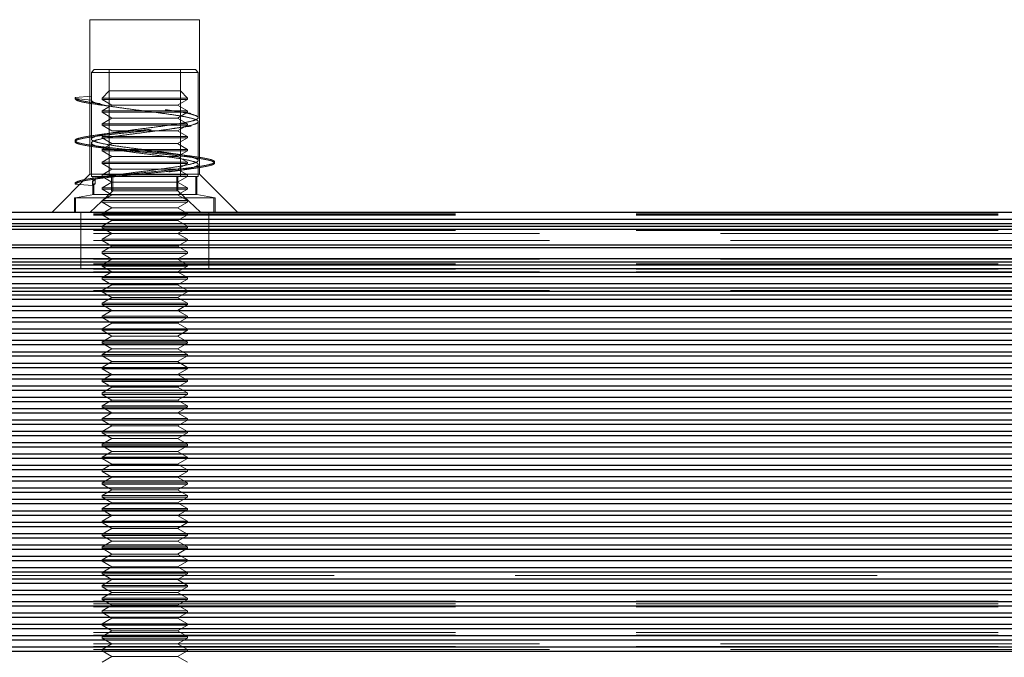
# Model space of a CAD drawing. Header units: millimetres. Extents: x 8 to 290, y 2 to 202.
# Tile 64 of 189: x 39.75 to 43.21, y 174.45 to 176.69. Entities that reach past the tile are written whole.
import ezdxf

# ---------------------------------------------------------------- set-up
doc = ezdxf.new("R2010")
doc.units = ezdxf.units.MM
doc.linetypes.add('HIDDEN', pattern=[1.905, 1.27, -0.635])
doc.styles.add('SLDTEXTSTYLE2', font='TXT', dxfattribs={"width": 0.605})
doc.dimstyles.new('SLDDIMSTYLE2', dxfattribs={"dimtxt": 2.568319, "dimasz": 3, "dimexe": 0, "dimexo": 0.0625, "dimgap": 0.64208, "dimtad": 1, "dimlfac": 20, "dimrnd": 1e-09, "dimzin": 12, "dimdsep": 46, "dimtxsty": 'SLDTEXTSTYLE2', "dimsah": 1, "dimcen": 0.09, "dimadec": 0, "dimazin": 3, "dimtfac": 1, "dimtofl": 0, "dimtmove": 0, "dimatfit": 3, "dimfxl": 1, "dimfrac": 2, "dimtolj": 1, "dimtzin": 12, "dimarcsym": 0})

# ---------------------------------------------------------------- blocks, each defined once
blk = doc.blocks.new('_D_3')
at = {"color": 7, "linetype": 'Continuous', "lineweight": 0}
blk.add_line((33.8917, 159.5789), (139.4917, 159.5789), dxfattribs=at)
at = {"color": 7, "linetype": 'Continuous', "lineweight": 18}
for points in [[(33.8917, 159.5789), (36.8917, 158.8289), (36.8917, 160.3289)], [(139.4917, 159.5789), (136.4917, 160.3289), (136.4917, 158.8289)]]:
    blk.add_solid(points, dxfattribs=at)
at = {"color": 7, "linetype": 'Continuous', "lineweight": 18, "insert": (82.772, 162.9896), "char_height": 2.64583, "attachment_point": 1, "style": 'SLDTEXTSTYLE2'}
blk.add_mtext('2112', dxfattribs=at)

msp = doc.modelspace()

# ---------------------------------------------------------------- linework, layer by layer
at = {"color": 7, "linetype": 'HIDDEN', "lineweight": 18}
for p, q in [((40.38422, 176.68584), (39.99922, 176.68584)), ((39.99922, 176.68584), (39.99922, 176.14334)), ((40.38422, 176.14334), (40.38422, 176.68584)), ((40.01422, 176.51084), (40.00422, 176.50084)), ((40.01422, 176.51084), (40.36922, 176.51084)), ((40.06672, 176.51084), (40.06672, 176.13584)), ((40.31672, 176.13584), (40.31672, 176.51084)), ((40.37922, 176.50084), (40.36922, 176.51084)), ((40.37922, 176.50084), (40.00422, 176.50084)), ((40.00422, 176.50084), (40.00422, 176.4169)), ((40.37922, 176.3419), (40.37922, 176.50084)), ((40.00437, 176.41786), (39.94701, 176.41286)), ((39.94701, 176.41286), (39.94701, 176.40886)), ((39.94701, 176.40886), (40.00437, 176.40382)), ((40.00437, 176.40382), (40.00437, 176.41786)), ((40.06672, 176.43584), (40.04172, 176.41084)), ((40.04172, 176.41084), (40.34172, 176.41084)), ((40.04172, 176.41084), (40.04172, 176.40584)), ((40.32777, 176.40584), (40.04172, 176.40584)), ((40.04172, 176.40584), (40.07636, 176.38584)), ((40.06672, 176.43584), (40.31672, 176.43584)), ((40.30708, 176.38584), (40.34172, 176.40584)), ((40.34172, 176.41084), (40.31672, 176.43584)), ((40.34172, 176.40584), (40.32777, 176.40584)), ((40.34172, 176.40584), (40.34172, 176.41084)), ((40.00422, 176.40285), (40.00422, 176.26689)), ((40.07636, 176.38584), (40.04172, 176.36584)), ((40.29635, 176.38584), (40.07636, 176.38584)), ((40.30708, 176.38584), (40.29635, 176.38584)), ((40.34172, 176.36584), (40.30708, 176.38584)), ((40.32777, 176.36584), (40.04172, 176.36584)), ((40.04172, 176.36584), (40.04172, 176.36084)), ((40.32777, 176.36084), (40.04172, 176.36084)), ((40.04172, 176.36084), (40.07636, 176.34084)), ((40.07636, 176.34084), (40.04172, 176.32084)), ((40.29635, 176.34084), (40.07636, 176.34084)), ((40.30708, 176.34084), (40.29635, 176.34084)), ((40.30708, 176.34084), (40.34172, 176.36084)), ((40.34172, 176.32084), (40.30708, 176.34084)), ((40.34172, 176.36584), (40.32777, 176.36584)), ((40.34172, 176.36084), (40.32777, 176.36084)), ((40.34172, 176.36084), (40.34172, 176.36584)), ((40.32777, 176.32084), (40.04172, 176.32084)), ((40.04172, 176.32084), (40.04172, 176.31584)), ((40.32777, 176.31584), (40.04172, 176.31584)), ((40.04172, 176.31584), (40.07636, 176.29584)), ((40.30708, 176.29584), (40.34172, 176.31584)), ((40.34172, 176.32084), (40.32777, 176.32084)), ((40.34172, 176.31584), (40.32777, 176.31584)), ((40.34172, 176.31584), (40.34172, 176.32084)), ((40.37922, 176.19189), (40.37922, 176.32785)), ((40.32777, 176.27584), (40.04172, 176.27584)), ((40.04172, 176.27584), (40.04172, 176.27084)), ((40.32777, 176.27084), (40.04172, 176.27084)), ((40.04172, 176.27084), (40.07636, 176.25084)), ((40.29635, 176.29584), (40.07636, 176.29584)), ((40.30708, 176.29584), (40.29635, 176.29584)), ((40.34172, 176.27584), (40.30708, 176.29584)), ((40.30708, 176.25084), (40.34172, 176.27084)), ((40.34172, 176.27584), (40.32777, 176.27584)), ((40.34172, 176.27084), (40.32777, 176.27084)), ((40.34172, 176.27084), (40.34172, 176.27584)), ((40.00422, 176.25285), (40.00422, 176.13584)), ((40.07636, 176.25084), (40.04172, 176.23084)), ((40.29635, 176.25084), (40.07636, 176.25084)), ((40.30708, 176.25084), (40.29635, 176.25084)), ((40.34172, 176.23084), (40.30708, 176.25084)), ((40.32777, 176.23084), (40.04172, 176.23084)), ((40.04172, 176.23084), (40.04172, 176.22584)), ((40.32777, 176.22584), (40.04172, 176.22584)), ((40.04172, 176.22584), (40.07636, 176.20584)), ((40.07636, 176.20584), (40.04172, 176.18584)), ((40.29635, 176.20584), (40.07636, 176.20584)), ((40.30708, 176.20584), (40.29635, 176.20584)), ((40.30708, 176.20584), (40.34172, 176.22584)), ((40.34172, 176.18584), (40.30708, 176.20584)), ((40.34172, 176.23084), (40.32777, 176.23084)), ((40.34172, 176.22584), (40.32777, 176.22584)), ((40.34172, 176.22584), (40.34172, 176.23084)), ((40.32777, 176.18584), (40.04172, 176.18584)), ((40.04172, 176.18584), (40.04172, 176.18084)), ((40.32777, 176.18084), (40.04172, 176.18084)), ((40.04172, 176.18084), (40.07636, 176.16084)), ((40.30708, 176.16084), (40.34172, 176.18084)), ((40.34172, 176.18584), (40.32777, 176.18584)), ((40.34172, 176.18084), (40.32777, 176.18084)), ((40.34172, 176.18084), (40.34172, 176.18584)), ((40.37922, 176.13584), (40.37922, 176.17784)), ((39.99922, 176.14334), (39.86672, 176.01084)), ((40.38422, 176.14334), (39.99922, 176.14334)), ((40.00422, 176.13584), (40.01317, 176.13584)), ((40.00914, 176.07186), (40.00914, 176.13584)), ((40.05243, 176.13584), (40.01317, 176.13584)), ((40.07636, 176.16084), (40.04172, 176.14084)), ((40.32777, 176.14084), (40.04172, 176.14084)), ((40.04172, 176.14084), (40.04172, 176.13584)), ((40.04172, 176.13584), (40.07636, 176.11584)), ((40.33504, 176.13584), (40.05243, 176.13584)), ((40.07523, 176.13584), (40.07523, 176.08584)), ((40.29635, 176.16084), (40.07636, 176.16084)), ((40.07927, 176.08584), (40.07927, 176.13584)), ((40.29587, 176.16084), (40.30708, 176.16084)), ((40.30417, 176.08584), (40.30417, 176.13584)), ((40.34172, 176.14084), (40.30708, 176.16084)), ((40.30708, 176.11584), (40.34172, 176.13584)), ((40.30821, 176.13584), (40.30821, 176.08584)), ((40.34172, 176.14084), (40.32777, 176.14084)), ((40.3743, 176.13584), (40.33504, 176.13584)), ((40.34172, 176.13584), (40.34172, 176.14084)), ((40.37026, 176.13584), (40.37026, 176.07186)), ((40.3743, 176.13584), (40.37922, 176.13584)), ((40.3743, 176.07186), (40.3743, 176.13584)), ((40.51672, 176.01084), (40.38422, 176.14334)), ((39.94697, 176.11284), (39.94697, 176.10884)), ((39.94697, 176.10884), (40.00812, 176.10348)), ((40.00812, 176.11819), (40.01702, 176.12477)), ((40.00812, 176.10348), (40.00812, 176.11819)), ((40.00812, 176.10348), (40.01702, 176.11006)), ((40.01702, 176.12477), (40.01317, 176.12431)), ((40.01317, 176.11025), (40.01702, 176.11006)), ((40.01317, 176.11025), (40.01317, 176.07186)), ((40.01702, 176.11006), (40.01702, 176.12477)), ((40.07636, 176.11584), (40.04172, 176.09584)), ((40.32777, 176.09584), (40.04172, 176.09584)), ((40.04172, 176.09584), (40.04172, 176.09084)), ((40.29635, 176.11584), (40.07636, 176.11584)), ((40.30708, 176.11584), (40.29635, 176.11584)), ((40.34172, 176.09584), (40.30708, 176.11584)), ((40.34172, 176.09584), (40.32777, 176.09584)), ((40.34172, 176.09084), (40.34172, 176.09584)), ((39.94495, 176.06084), (39.94899, 176.06084)), ((39.94495, 176.01084), (39.94495, 176.06084)), ((40.01317, 176.07186), (39.94899, 176.06084)), ((40.43849, 176.06084), (39.94899, 176.06084)), ((39.94899, 176.06084), (39.94899, 176.01084)), ((40.07927, 176.08584), (40.00025, 176.01084)), ((40.00914, 176.07186), (40.01317, 176.07186)), ((40.3743, 176.07186), (40.01317, 176.07186)), ((40.32777, 176.09084), (40.04172, 176.09084)), ((40.04172, 176.09084), (40.07636, 176.07084)), ((40.07636, 176.07084), (40.04172, 176.05084)), ((40.07523, 176.08584), (40.07927, 176.08584)), ((40.29635, 176.07084), (40.07636, 176.07084)), ((40.30821, 176.08584), (40.07927, 176.08584)), ((40.30708, 176.07084), (40.29635, 176.07084)), ((40.30708, 176.07084), (40.34172, 176.09084)), ((40.34172, 176.05084), (40.30708, 176.07084)), ((40.38723, 176.01084), (40.30821, 176.08584)), ((40.34172, 176.09084), (40.32777, 176.09084)), ((40.43849, 176.06084), (40.3743, 176.07186)), ((40.43445, 176.06084), (40.43445, 176.01084)), ((40.43849, 176.01084), (40.43849, 176.06084)), ((40.32777, 176.05084), (40.04172, 176.05084)), ((40.04172, 176.05084), (40.04172, 176.04584)), ((40.32777, 176.04584), (40.04172, 176.04584)), ((40.04172, 176.04584), (40.07636, 176.02584)), ((40.07636, 176.02584), (40.04172, 176.00584)), ((40.29635, 176.02584), (40.07636, 176.02584)), ((40.30708, 176.02584), (40.29635, 176.02584)), ((40.30708, 176.02584), (40.34172, 176.04584)), ((40.34172, 176.00584), (40.30708, 176.02584)), ((40.34172, 176.05084), (40.32777, 176.05084)), ((40.34172, 176.04584), (40.32777, 176.04584)), ((40.34172, 176.04584), (40.34172, 176.05084)), ((32.39172, 176.00791), (101.81672, 176.00791)), ((32.39172, 176.00292), (101.81672, 176.00292)), ((32.39172, 175.99999), (101.81672, 175.99999)), ((39.96672, 176.01084), (39.96672, 175.81084)), ((40.32777, 176.00584), (40.04172, 176.00584)), ((40.04172, 176.00584), (40.04172, 176.00084)), ((40.32777, 176.00084), (40.04172, 176.00084)), ((40.04172, 176.00084), (40.07636, 175.98084)), ((40.30708, 175.98084), (40.34172, 176.00084)), ((40.34172, 176.00584), (40.32777, 176.00584)), ((40.34172, 176.00084), (40.32777, 176.00084)), ((40.34172, 176.00084), (40.34172, 176.00584)), ((40.41672, 175.81084), (40.41672, 176.01084)), ((32.39172, 175.98584), (101.81672, 175.98584)), ((101.81672, 175.97084), (32.39172, 175.97084)), ((40.07636, 175.98084), (40.04172, 175.96084)), ((40.04172, 175.96084), (40.04172, 175.95584)), ((40.32777, 175.95584), (40.04172, 175.95584)), ((40.04172, 175.95584), (40.07636, 175.93584)), ((40.29635, 175.98084), (40.07636, 175.98084)), ((40.30708, 175.98084), (40.29635, 175.98084)), ((40.34172, 175.96084), (40.30708, 175.98084)), ((40.30708, 175.93584), (40.34172, 175.95584)), ((40.34172, 175.95584), (40.32777, 175.95584)), ((40.34172, 175.95584), (40.34172, 175.96084)), ((69.47922, 175.95084), (32.39172, 175.95084)), ((32.39172, 175.94584), (101.81672, 175.94584)), ((32.39172, 175.93584), (40.07636, 175.93584)), ((40.07636, 175.93584), (40.04172, 175.91584)), ((40.29635, 175.93584), (40.07636, 175.93584)), ((40.30708, 175.93584), (40.29635, 175.93584)), ((40.30708, 175.93584), (54.07636, 175.93584)), ((40.34172, 175.91584), (40.30708, 175.93584)), ((32.39172, 175.91084), (40.04172, 175.91084)), ((101.81672, 175.89584), (32.39172, 175.89584)), ((40.32777, 175.91584), (40.04172, 175.91584)), ((40.04172, 175.91584), (40.04172, 175.91084)), ((40.32777, 175.91084), (40.04172, 175.91084)), ((40.04172, 175.91084), (40.07636, 175.89084)), ((40.07636, 175.89084), (40.04172, 175.87084)), ((40.29635, 175.89084), (40.07636, 175.89084)), ((40.30708, 175.89084), (40.29635, 175.89084)), ((40.30708, 175.89084), (40.34172, 175.91084)), ((40.34172, 175.87084), (40.30708, 175.89084)), ((40.34172, 175.91584), (40.32777, 175.91584)), ((40.34172, 175.91084), (40.32777, 175.91084)), ((40.34172, 175.91084), (40.34172, 175.91584)), ((40.34172, 175.91084), (54.04172, 175.91084)), ((40.32777, 175.87084), (40.04172, 175.87084)), ((40.04172, 175.87084), (40.04172, 175.86584)), ((40.32777, 175.86584), (40.04172, 175.86584)), ((40.04172, 175.86584), (40.07636, 175.84584)), ((40.30708, 175.84584), (40.34172, 175.86584)), ((40.34172, 175.87084), (40.32777, 175.87084)), ((40.34172, 175.86584), (40.32777, 175.86584)), ((40.34172, 175.86584), (40.34172, 175.87084)), ((101.81672, 175.84834), (32.39172, 175.84834)), ((32.39172, 175.84584), (40.07636, 175.84584)), ((32.39172, 175.82882), (101.81672, 175.82882)), ((32.39172, 175.82584), (40.04172, 175.82584)), ((40.07636, 175.84584), (40.04172, 175.82584)), ((40.32777, 175.82584), (40.04172, 175.82584)), ((40.04172, 175.82584), (40.04172, 175.82084)), ((40.32777, 175.82084), (40.04172, 175.82084)), ((40.04172, 175.82084), (40.07636, 175.80084)), ((40.29635, 175.84584), (40.07636, 175.84584)), ((40.30708, 175.84584), (40.29635, 175.84584)), ((40.34172, 175.82584), (40.30708, 175.84584)), ((40.30708, 175.84584), (54.07636, 175.84584)), ((40.30708, 175.80084), (40.34172, 175.82084)), ((40.34172, 175.82584), (40.32777, 175.82584)), ((40.34172, 175.82084), (40.32777, 175.82084)), ((40.34172, 175.82084), (40.34172, 175.82584)), ((40.34172, 175.82584), (54.04172, 175.82584)), ((54.04172, 175.82584), (40.34172, 175.82584)), ((101.81672, 175.81255), (32.39172, 175.81255)), ((32.39172, 175.81084), (101.81672, 175.81084)), ((32.39172, 175.80084), (101.81672, 175.80084)), ((32.39172, 175.80084), (40.07636, 175.80084)), ((101.81672, 175.78468), (32.39172, 175.78468)), ((40.07636, 175.80084), (40.04172, 175.78084)), ((40.29635, 175.80084), (40.07636, 175.80084)), ((40.30708, 175.80084), (40.29635, 175.80084)), ((40.34172, 175.78084), (40.30708, 175.80084)), ((40.30708, 175.80084), (54.07636, 175.80084)), ((40.32777, 175.78084), (40.04172, 175.78084)), ((40.04172, 175.78084), (40.04172, 175.77584)), ((40.32777, 175.77584), (40.04172, 175.77584)), ((40.04172, 175.77584), (40.07636, 175.75584)), ((40.07636, 175.75584), (40.04172, 175.73584)), ((40.29635, 175.75584), (40.07636, 175.75584)), ((40.30708, 175.75584), (40.29635, 175.75584)), ((40.30708, 175.75584), (40.34172, 175.77584)), ((40.34172, 175.73584), (40.30708, 175.75584)), ((40.34172, 175.78084), (40.32777, 175.78084)), ((40.34172, 175.77584), (40.32777, 175.77584)), ((40.34172, 175.77584), (40.34172, 175.78084)), ((101.81672, 175.74486), (32.39172, 175.74486)), ((32.39172, 175.73584), (40.04172, 175.73584)), ((101.81672, 175.73285), (32.39172, 175.73285)), ((40.32777, 175.73584), (40.04172, 175.73584)), ((40.04172, 175.73584), (40.04172, 175.73084)), ((40.32777, 175.73084), (40.04172, 175.73084)), ((40.04172, 175.73084), (40.07636, 175.71084)), ((40.30708, 175.71084), (40.34172, 175.73084)), ((40.34172, 175.73584), (40.32777, 175.73584)), ((40.34172, 175.73084), (40.32777, 175.73084)), ((40.34172, 175.73084), (40.34172, 175.73584)), ((40.34172, 175.73584), (54.04172, 175.73584)), ((101.81672, 175.70494), (32.39172, 175.70494)), ((40.07636, 175.71084), (40.04172, 175.69084)), ((40.32777, 175.69084), (40.04172, 175.69084)), ((40.04172, 175.69084), (40.04172, 175.68584)), ((40.32777, 175.68584), (40.04172, 175.68584)), ((40.04172, 175.68584), (40.07636, 175.66584)), ((40.29635, 175.71084), (40.07636, 175.71084)), ((40.30708, 175.71084), (40.29635, 175.71084)), ((40.34172, 175.69084), (40.30708, 175.71084)), ((40.30708, 175.66584), (40.34172, 175.68584)), ((40.34172, 175.69084), (40.32777, 175.69084)), ((40.34172, 175.68584), (40.32777, 175.68584)), ((40.34172, 175.68584), (40.34172, 175.69084)), ((101.81672, 175.66511), (32.39172, 175.66511)), ((40.07636, 175.66584), (40.04172, 175.64584)), ((40.32777, 175.64584), (40.04172, 175.64584)), ((40.04172, 175.64584), (40.04172, 175.64084)), ((40.29635, 175.66584), (40.07636, 175.66584)), ((40.30708, 175.66584), (40.29635, 175.66584)), ((40.34172, 175.64584), (40.30708, 175.66584)), ((40.34172, 175.64584), (40.32777, 175.64584)), ((40.34172, 175.64084), (40.34172, 175.64584)), ((101.81672, 175.62523), (32.39172, 175.62523)), ((40.32777, 175.64084), (40.04172, 175.64084)), ((40.04172, 175.64084), (40.07636, 175.62084)), ((40.07636, 175.62084), (40.04172, 175.60084)), ((40.29635, 175.62084), (40.07636, 175.62084)), ((40.30708, 175.62084), (40.29635, 175.62084)), ((40.30708, 175.62084), (40.34172, 175.64084)), ((40.34172, 175.60084), (40.30708, 175.62084)), ((40.34172, 175.64084), (40.32777, 175.64084)), ((101.81672, 175.5854), (32.39172, 175.5854)), ((40.32777, 175.60084), (40.04172, 175.60084)), ((40.04172, 175.60084), (40.04172, 175.59584)), ((40.32777, 175.59584), (40.04172, 175.59584)), ((40.04172, 175.59584), (40.07636, 175.57584)), ((40.07636, 175.57584), (40.04172, 175.55584)), ((40.29635, 175.57584), (40.07636, 175.57584)), ((40.30708, 175.57584), (40.29635, 175.57584)), ((40.30708, 175.57584), (40.34172, 175.59584)), ((40.34172, 175.55584), (40.30708, 175.57584)), ((40.34172, 175.60084), (40.32777, 175.60084)), ((40.34172, 175.59584), (40.32777, 175.59584)), ((40.34172, 175.59584), (40.34172, 175.60084)), ((101.81672, 175.54552), (32.39172, 175.54552)), ((40.32777, 175.55584), (40.04172, 175.55584)), ((40.04172, 175.55584), (40.04172, 175.55084)), ((40.32777, 175.55084), (40.04172, 175.55084)), ((40.04172, 175.55084), (40.07636, 175.53084)), ((40.30708, 175.53084), (40.34172, 175.55084)), ((40.34172, 175.55584), (40.32777, 175.55584)), ((40.34172, 175.55084), (40.32777, 175.55084)), ((40.34172, 175.55084), (40.34172, 175.55584)), ((101.81672, 175.50568), (32.39172, 175.50568)), ((40.07636, 175.53084), (40.04172, 175.51084)), ((40.32777, 175.51084), (40.04172, 175.51084)), ((40.04172, 175.51084), (40.04172, 175.50584)), ((40.32777, 175.50584), (40.04172, 175.50584)), ((40.04172, 175.50584), (40.07636, 175.48584)), ((40.29635, 175.53084), (40.07636, 175.53084)), ((40.30708, 175.53084), (40.29635, 175.53084)), ((40.34172, 175.51084), (40.30708, 175.53084)), ((40.30708, 175.48584), (40.34172, 175.50584)), ((40.34172, 175.51084), (40.32777, 175.51084)), ((40.34172, 175.50584), (40.32777, 175.50584)), ((40.34172, 175.50584), (40.34172, 175.51084)), ((40.07636, 175.48584), (40.04172, 175.46584)), ((40.29635, 175.48584), (40.07636, 175.48584)), ((40.30708, 175.48584), (40.29635, 175.48584)), ((40.34172, 175.46584), (40.30708, 175.48584)), ((101.81672, 175.46581), (32.39172, 175.46581)), ((40.32777, 175.46584), (40.04172, 175.46584)), ((40.04172, 175.46584), (40.04172, 175.46084)), ((40.32777, 175.46084), (40.04172, 175.46084)), ((40.04172, 175.46084), (40.07636, 175.44084)), ((40.07636, 175.44084), (40.04172, 175.42084)), ((40.29635, 175.44084), (40.07636, 175.44084)), ((40.30708, 175.44084), (40.29635, 175.44084)), ((40.30708, 175.44084), (40.34172, 175.46084)), ((40.34172, 175.42084), (40.30708, 175.44084)), ((40.34172, 175.46584), (40.32777, 175.46584)), ((40.34172, 175.46084), (40.32777, 175.46084)), ((40.34172, 175.46084), (40.34172, 175.46584)), ((101.81672, 175.42597), (32.39172, 175.42597)), ((40.32777, 175.42084), (40.04172, 175.42084)), ((40.04172, 175.42084), (40.04172, 175.41584)), ((40.32777, 175.41584), (40.04172, 175.41584)), ((40.04172, 175.41584), (40.07636, 175.39584)), ((40.30708, 175.39584), (40.34172, 175.41584)), ((40.34172, 175.42084), (40.32777, 175.42084)), ((40.34172, 175.41584), (40.32777, 175.41584)), ((40.34172, 175.41584), (40.34172, 175.42084)), ((101.81672, 175.3861), (32.39172, 175.3861)), ((40.07636, 175.39584), (40.04172, 175.37584)), ((40.32777, 175.37584), (40.04172, 175.37584)), ((40.04172, 175.37584), (40.04172, 175.37084)), ((40.32777, 175.37084), (40.04172, 175.37084)), ((40.04172, 175.37084), (40.07636, 175.35084)), ((40.29635, 175.39584), (40.07636, 175.39584)), ((40.30708, 175.39584), (40.29635, 175.39584)), ((40.34172, 175.37584), (40.30708, 175.39584)), ((40.30708, 175.35084), (40.34172, 175.37084)), ((40.34172, 175.37584), (40.32777, 175.37584)), ((40.34172, 175.37084), (40.32777, 175.37084)), ((40.34172, 175.37084), (40.34172, 175.37584)), ((101.81672, 175.34625), (32.39172, 175.34625)), ((40.07636, 175.35084), (40.04172, 175.33084)), ((40.29635, 175.35084), (40.07636, 175.35084)), ((40.30708, 175.35084), (40.29635, 175.35084)), ((40.34172, 175.33084), (40.30708, 175.35084)), ((101.81672, 175.30639), (32.39172, 175.30639)), ((40.32777, 175.33084), (40.04172, 175.33084)), ((40.04172, 175.33084), (40.04172, 175.32584)), ((40.32777, 175.32584), (40.04172, 175.32584)), ((40.04172, 175.32584), (40.07636, 175.30584)), ((40.07636, 175.30584), (40.04172, 175.28584)), ((40.29635, 175.30584), (40.07636, 175.30584)), ((40.30708, 175.30584), (40.29635, 175.30584)), ((40.30708, 175.30584), (40.34172, 175.32584)), ((40.34172, 175.28584), (40.30708, 175.30584)), ((40.34172, 175.33084), (40.32777, 175.33084)), ((40.34172, 175.32584), (40.32777, 175.32584)), ((40.34172, 175.32584), (40.34172, 175.33084)), ((101.81672, 175.26654), (32.39172, 175.26654)), ((40.32777, 175.28584), (40.04172, 175.28584)), ((40.04172, 175.28584), (40.04172, 175.28084)), ((40.32777, 175.28084), (40.04172, 175.28084)), ((40.04172, 175.28084), (40.07636, 175.26084)), ((40.30708, 175.26084), (40.34172, 175.28084)), ((40.34172, 175.28584), (40.32777, 175.28584)), ((40.34172, 175.28084), (40.32777, 175.28084)), ((40.34172, 175.28084), (40.34172, 175.28584)), ((40.07636, 175.26084), (40.04172, 175.24084)), ((40.32777, 175.24084), (40.04172, 175.24084)), ((40.04172, 175.24084), (40.04172, 175.23584)), ((40.32777, 175.23584), (40.04172, 175.23584)), ((40.04172, 175.23584), (40.07636, 175.21584)), ((40.29635, 175.26084), (40.07636, 175.26084)), ((40.30708, 175.26084), (40.29635, 175.26084)), ((40.34172, 175.24084), (40.30708, 175.26084)), ((40.30708, 175.21584), (40.34172, 175.23584)), ((40.34172, 175.24084), (40.32777, 175.24084)), ((40.34172, 175.23584), (40.32777, 175.23584)), ((40.34172, 175.23584), (40.34172, 175.24084)), ((101.81672, 175.22667), (32.39172, 175.22667)), ((40.07636, 175.21584), (40.04172, 175.19584)), ((40.32777, 175.19584), (40.04172, 175.19584)), ((40.04172, 175.19584), (40.04172, 175.19084)), ((40.29635, 175.21584), (40.07636, 175.21584)), ((40.30708, 175.21584), (40.29635, 175.21584)), ((40.34172, 175.19584), (40.30708, 175.21584)), ((40.34172, 175.19584), (40.32777, 175.19584)), ((40.34172, 175.19084), (40.34172, 175.19584)), ((101.81672, 175.18683), (32.39172, 175.18683)), ((40.32777, 175.19084), (40.04172, 175.19084)), ((40.04172, 175.19084), (40.07636, 175.17084)), ((40.07636, 175.17084), (40.04172, 175.15084)), ((40.29635, 175.17084), (40.07636, 175.17084)), ((40.30708, 175.17084), (40.29635, 175.17084)), ((40.30708, 175.17084), (40.34172, 175.19084)), ((40.34172, 175.15084), (40.30708, 175.17084)), ((40.34172, 175.19084), (40.32777, 175.19084)), ((101.81672, 175.14696), (32.39172, 175.14696)), ((40.32777, 175.15084), (40.04172, 175.15084)), ((40.04172, 175.15084), (40.04172, 175.14584)), ((40.32777, 175.14584), (40.04172, 175.14584)), ((40.04172, 175.14584), (40.07636, 175.12584)), ((40.07636, 175.12584), (40.04172, 175.10584)), ((40.29635, 175.12584), (40.07636, 175.12584)), ((40.30708, 175.12584), (40.29635, 175.12584)), ((40.30708, 175.12584), (40.34172, 175.14584)), ((40.34172, 175.10584), (40.30708, 175.12584)), ((40.34172, 175.15084), (40.32777, 175.15084)), ((40.34172, 175.14584), (40.32777, 175.14584)), ((40.34172, 175.14584), (40.34172, 175.15084)), ((101.81672, 175.10711), (32.39172, 175.10711)), ((40.32777, 175.10584), (40.04172, 175.10584)), ((40.04172, 175.10584), (40.04172, 175.10084)), ((40.32777, 175.10084), (40.04172, 175.10084)), ((40.04172, 175.10084), (40.07636, 175.08084)), ((40.30708, 175.08084), (40.34172, 175.10084)), ((40.34172, 175.10584), (40.32777, 175.10584)), ((40.34172, 175.10084), (40.32777, 175.10084)), ((40.34172, 175.10084), (40.34172, 175.10584)), ((101.81672, 175.06725), (32.39172, 175.06725)), ((40.07636, 175.08084), (40.04172, 175.06084)), ((40.32777, 175.06084), (40.04172, 175.06084)), ((40.04172, 175.06084), (40.04172, 175.05584)), ((40.29635, 175.08084), (40.07636, 175.08084)), ((40.30708, 175.08084), (40.29635, 175.08084)), ((40.34172, 175.06084), (40.30708, 175.08084)), ((40.34172, 175.06084), (40.32777, 175.06084)), ((40.34172, 175.05584), (40.34172, 175.06084)), ((101.81672, 175.0274), (32.39172, 175.0274)), ((40.32777, 175.05584), (40.04172, 175.05584)), ((40.04172, 175.05584), (40.07636, 175.03584)), ((40.07636, 175.03584), (40.04172, 175.01584)), ((40.29635, 175.03584), (40.07636, 175.03584)), ((40.30708, 175.03584), (40.29635, 175.03584)), ((40.30708, 175.03584), (40.34172, 175.05584)), ((40.34172, 175.01584), (40.30708, 175.03584)), ((40.34172, 175.05584), (40.32777, 175.05584)), ((101.81672, 174.98754), (32.39172, 174.98754)), ((40.32777, 175.01584), (40.04172, 175.01584)), ((40.04172, 175.01584), (40.04172, 175.01084)), ((40.32777, 175.01084), (40.04172, 175.01084)), ((40.04172, 175.01084), (40.07636, 174.99084)), ((40.07636, 174.99084), (40.04172, 174.97084)), ((40.29635, 174.99084), (40.07636, 174.99084)), ((40.30708, 174.99084), (40.29635, 174.99084)), ((40.30708, 174.99084), (40.34172, 175.01084)), ((40.34172, 174.97084), (40.30708, 174.99084)), ((40.34172, 175.01584), (40.32777, 175.01584)), ((40.34172, 175.01084), (40.32777, 175.01084)), ((40.34172, 175.01084), (40.34172, 175.01584)), ((40.32777, 174.97084), (40.04172, 174.97084)), ((40.04172, 174.97084), (40.04172, 174.96584)), ((40.32777, 174.96584), (40.04172, 174.96584)), ((40.04172, 174.96584), (40.07636, 174.94584)), ((40.30708, 174.94584), (40.34172, 174.96584)), ((40.34172, 174.97084), (40.32777, 174.97084)), ((40.34172, 174.96584), (40.32777, 174.96584)), ((40.34172, 174.96584), (40.34172, 174.97084)), ((101.81672, 174.94769), (32.39172, 174.94769)), ((40.07636, 174.94584), (40.04172, 174.92584)), ((40.32777, 174.92584), (40.04172, 174.92584)), ((40.04172, 174.92584), (40.04172, 174.92084)), ((40.32777, 174.92084), (40.04172, 174.92084)), ((40.04172, 174.92084), (40.07636, 174.90084)), ((40.29635, 174.94584), (40.07636, 174.94584)), ((40.30708, 174.94584), (40.29635, 174.94584)), ((40.34172, 174.92584), (40.30708, 174.94584)), ((40.30708, 174.90084), (40.34172, 174.92084)), ((40.34172, 174.92584), (40.32777, 174.92584)), ((40.34172, 174.92084), (40.32777, 174.92084)), ((40.34172, 174.92084), (40.34172, 174.92584)), ((101.81672, 174.90782), (32.39172, 174.90782)), ((40.07636, 174.90084), (40.04172, 174.88084)), ((40.29635, 174.90084), (40.07636, 174.90084)), ((40.30708, 174.90084), (40.29635, 174.90084)), ((40.34172, 174.88084), (40.30708, 174.90084)), ((101.81672, 174.86797), (32.39172, 174.86797)), ((40.32777, 174.88084), (40.04172, 174.88084)), ((40.04172, 174.88084), (40.04172, 174.87584)), ((40.32777, 174.87584), (40.04172, 174.87584)), ((40.04172, 174.87584), (40.07636, 174.85584)), ((40.07636, 174.85584), (40.04172, 174.83584)), ((40.29635, 174.85584), (40.07636, 174.85584)), ((40.30708, 174.85584), (40.29635, 174.85584)), ((40.30708, 174.85584), (40.34172, 174.87584)), ((40.34172, 174.83584), (40.30708, 174.85584)), ((40.34172, 174.88084), (40.32777, 174.88084)), ((40.34172, 174.87584), (40.32777, 174.87584)), ((40.34172, 174.87584), (40.34172, 174.88084)), ((101.81672, 174.82811), (32.39172, 174.82811)), ((40.32777, 174.83584), (40.04172, 174.83584)), ((40.04172, 174.83584), (40.04172, 174.83084)), ((40.32777, 174.83084), (40.04172, 174.83084)), ((40.04172, 174.83084), (40.07636, 174.81084)), ((40.30708, 174.81084), (40.34172, 174.83084)), ((40.34172, 174.83584), (40.32777, 174.83584)), ((40.34172, 174.83084), (40.32777, 174.83084)), ((40.34172, 174.83084), (40.34172, 174.83584)), ((101.81672, 174.78826), (32.39172, 174.78826)), ((40.07636, 174.81084), (40.04172, 174.79084)), ((40.32777, 174.79084), (40.04172, 174.79084)), ((40.04172, 174.79084), (40.04172, 174.78584)), ((40.32777, 174.78584), (40.04172, 174.78584)), ((40.04172, 174.78584), (40.07636, 174.76584)), ((40.29635, 174.81084), (40.07636, 174.81084)), ((40.30708, 174.81084), (40.29635, 174.81084)), ((40.34172, 174.79084), (40.30708, 174.81084)), ((40.30708, 174.76584), (40.34172, 174.78584)), ((40.34172, 174.79084), (40.32777, 174.79084)), ((40.34172, 174.78584), (40.32777, 174.78584)), ((40.34172, 174.78584), (40.34172, 174.79084)), ((101.81672, 174.7484), (32.39172, 174.7484)), ((40.07636, 174.76584), (40.04172, 174.74584)), ((40.32777, 174.74584), (40.04172, 174.74584)), ((40.04172, 174.74584), (40.04172, 174.74084)), ((40.29635, 174.76584), (40.07636, 174.76584)), ((40.30708, 174.76584), (40.29635, 174.76584)), ((40.34172, 174.74584), (40.30708, 174.76584)), ((40.34172, 174.74584), (40.32777, 174.74584)), ((40.34172, 174.74084), (40.34172, 174.74584)), ((101.81672, 174.73584), (32.39172, 174.73584)), ((40.32777, 174.74084), (40.04172, 174.74084)), ((40.04172, 174.74084), (40.07636, 174.72084)), ((40.07636, 174.72084), (40.04172, 174.70084)), ((40.29635, 174.72084), (40.07636, 174.72084)), ((40.30708, 174.72084), (40.29635, 174.72084)), ((40.30708, 174.72084), (40.34172, 174.74084)), ((40.34172, 174.70084), (40.30708, 174.72084)), ((40.34172, 174.74084), (40.32777, 174.74084)), ((101.81672, 174.70855), (32.39172, 174.70855)), ((40.32777, 174.70084), (40.04172, 174.70084)), ((40.04172, 174.70084), (40.04172, 174.69584)), ((40.32777, 174.69584), (40.04172, 174.69584)), ((40.04172, 174.69584), (40.07636, 174.67584)), ((40.30708, 174.67584), (40.34172, 174.69584)), ((40.34172, 174.70084), (40.32777, 174.70084)), ((40.34172, 174.69584), (40.32777, 174.69584)), ((40.34172, 174.69584), (40.34172, 174.70084)), ((101.81672, 174.66869), (32.39172, 174.66869)), ((32.39172, 174.64584), (101.81672, 174.64584)), ((32.39172, 174.64285), (101.81672, 174.64285)), ((40.07636, 174.67584), (40.04172, 174.65584)), ((40.32777, 174.65584), (40.04172, 174.65584)), ((40.04172, 174.65584), (40.04172, 174.65084)), ((40.32777, 174.65084), (40.04172, 174.65084)), ((40.04172, 174.65084), (40.07636, 174.63084)), ((40.29635, 174.67584), (40.07636, 174.67584)), ((40.30708, 174.67584), (40.29635, 174.67584)), ((40.34172, 174.65584), (40.30708, 174.67584)), ((40.30708, 174.63084), (40.34172, 174.65084)), ((40.34172, 174.65584), (40.32777, 174.65584)), ((40.34172, 174.65084), (40.32777, 174.65084)), ((40.34172, 174.65084), (40.34172, 174.65584)), ((32.39172, 174.63584), (101.81672, 174.63584)), ((101.81672, 174.62883), (32.39172, 174.62883)), ((32.39172, 174.62584), (101.81672, 174.62584)), ((40.07636, 174.63084), (40.04172, 174.61084)), ((40.32777, 174.61084), (40.04172, 174.61084)), ((40.04172, 174.61084), (40.04172, 174.60584)), ((40.29635, 174.63084), (40.07636, 174.63084)), ((40.30708, 174.63084), (40.29635, 174.63084)), ((40.34172, 174.61084), (40.30708, 174.63084)), ((40.34172, 174.61084), (40.32777, 174.61084)), ((40.34172, 174.60584), (40.34172, 174.61084)), ((101.81672, 174.58897), (32.39172, 174.58897)), ((40.32777, 174.60584), (40.04172, 174.60584)), ((40.04172, 174.60584), (40.07636, 174.58584)), ((40.07636, 174.58584), (40.04172, 174.56584)), ((40.29635, 174.58584), (40.07636, 174.58584)), ((40.30708, 174.58584), (40.29635, 174.58584)), ((40.30708, 174.58584), (40.34172, 174.60584)), ((40.34172, 174.56584), (40.30708, 174.58584)), ((40.34172, 174.60584), (40.32777, 174.60584)), ((101.81672, 174.54912), (32.39172, 174.54912)), ((40.32777, 174.56584), (40.04172, 174.56584)), ((40.04172, 174.56584), (40.04172, 174.56084)), ((40.32777, 174.56084), (40.04172, 174.56084)), ((40.04172, 174.56084), (40.07636, 174.54084)), ((40.07636, 174.54084), (40.04172, 174.52084)), ((40.29635, 174.54084), (40.07636, 174.54084)), ((40.30708, 174.54084), (40.29635, 174.54084)), ((40.30708, 174.54084), (40.34172, 174.56084)), ((40.34172, 174.52084), (40.30708, 174.54084)), ((40.34172, 174.56584), (40.32777, 174.56584)), ((40.34172, 174.56084), (40.32777, 174.56084)), ((40.34172, 174.56084), (40.34172, 174.56584)), ((32.39172, 174.53584), (101.81672, 174.53584)), ((32.39172, 174.52584), (101.81672, 174.52584)), ((101.81672, 174.50926), (32.39172, 174.50926)), ((40.32777, 174.52084), (40.04172, 174.52084)), ((40.04172, 174.52084), (40.04172, 174.51584)), ((40.32777, 174.51584), (40.04172, 174.51584)), ((40.04172, 174.51584), (40.07636, 174.49584)), ((40.30708, 174.49584), (40.34172, 174.51584)), ((40.34172, 174.52084), (40.32777, 174.52084)), ((40.34172, 174.51584), (40.32777, 174.51584)), ((40.34172, 174.51584), (40.34172, 174.52084)), ((32.39172, 174.49584), (40.07636, 174.49584)), ((32.39172, 174.48584), (101.81672, 174.48584)), ((32.39172, 174.47584), (40.04172, 174.47584)), ((101.81672, 174.46941), (32.39172, 174.46941)), ((40.07636, 174.49584), (40.04172, 174.47584)), ((40.32777, 174.47584), (40.04172, 174.47584)), ((40.04172, 174.47584), (40.04172, 174.47084)), ((40.32777, 174.47084), (40.04172, 174.47084)), ((40.04172, 174.47084), (40.07636, 174.45084)), ((40.29635, 174.49584), (40.07636, 174.49584)), ((40.30708, 174.49584), (40.29635, 174.49584)), ((40.34172, 174.47584), (40.30708, 174.49584)), ((40.30708, 174.49584), (54.07636, 174.49584)), ((40.30708, 174.45084), (40.34172, 174.47084)), ((40.34172, 174.47584), (40.32777, 174.47584)), ((40.34172, 174.47084), (40.32777, 174.47084)), ((40.34172, 174.47084), (40.34172, 174.47584)), ((40.34172, 174.47584), (54.04172, 174.47584)), ((40.07636, 174.45084), (40.04172, 174.43084)), ((40.29635, 174.45084), (40.07636, 174.45084)), ((40.30708, 174.45084), (40.29635, 174.45084)), ((40.34172, 174.43084), (40.30708, 174.45084))]:
    msp.add_line(p, q, dxfattribs=at)
at = {"color": 7, "linetype": 'Continuous', "lineweight": 25}
for p, q in [((29.84172, 176.01084), (104.54172, 176.01084)), ((32.39172, 175.98584), (101.81672, 175.98584)), ((32.39172, 175.97084), (101.81672, 175.97084)), ((32.39172, 175.96084), (101.81672, 175.96084)), ((32.39172, 175.95084), (101.81672, 175.95084)), ((32.39172, 175.89584), (101.81672, 175.89584)), ((33.64172, 175.88584), (101.81672, 175.88584)), ((33.77341, 175.84834), (101.81672, 175.84834)), ((33.79172, 175.83584), (101.81672, 175.83584)), ((33.8042, 175.82584), (101.81672, 175.82584)), ((33.81856, 175.81255), (101.81672, 175.81255)), ((33.83034, 175.79991), (101.81672, 175.79991)), ((33.84258, 175.78468), (101.81672, 175.78468)), ((33.85868, 175.76003), (101.81672, 175.76003)), ((33.8667, 175.74486), (101.81672, 175.74486)), ((33.87213, 175.73285), (101.81672, 175.73285)), ((33.87706, 175.72019), (101.81672, 175.72019)), ((33.88198, 175.70494), (101.81672, 175.70494)), ((33.88773, 175.6803), (101.81672, 175.6803)), ((33.89, 175.66511), (101.81672, 175.66511)), ((33.89167, 175.64048), (101.81672, 175.64048)), ((33.89172, 175.62523), (101.81672, 175.62523)), ((33.89172, 175.60059), (101.81672, 175.60059)), ((33.89172, 175.5854), (101.81672, 175.5854)), ((33.89172, 175.56076), (101.81672, 175.56076)), ((33.89172, 175.54552), (101.81672, 175.54552)), ((33.89172, 175.52088), (101.81672, 175.52088)), ((33.89172, 175.50568), (101.81672, 175.50568)), ((33.89172, 175.48105), (101.81672, 175.48105)), ((33.89172, 175.46581), (101.81672, 175.46581)), ((33.89172, 175.44117), (101.81672, 175.44117)), ((33.89172, 175.42597), (101.81672, 175.42597)), ((33.89172, 175.40133), (101.81672, 175.40133)), ((33.89172, 175.3861), (101.81672, 175.3861)), ((33.89172, 175.36146), (101.81672, 175.36146)), ((33.89172, 175.34625), (101.81672, 175.34625)), ((33.89172, 175.32162), (101.81672, 175.32162)), ((33.89172, 175.30639), (101.81672, 175.30639)), ((33.89172, 175.28175), (101.81672, 175.28175)), ((33.89172, 175.26654), (101.81672, 175.26654)), ((33.89172, 175.2419), (101.81672, 175.2419)), ((33.89172, 175.22667), (101.81672, 175.22667)), ((33.89172, 175.20203), (101.81672, 175.20203)), ((33.89172, 175.18683), (101.81672, 175.18683)), ((33.89172, 175.16219), (101.81672, 175.16219)), ((33.89172, 175.14696), (101.81672, 175.14696)), ((33.89172, 175.12232), (101.81672, 175.12232)), ((33.89172, 175.10711), (101.81672, 175.10711)), ((33.89172, 175.08247), (101.81672, 175.08247)), ((33.89172, 175.06725), (101.81672, 175.06725)), ((33.89172, 175.04261), (101.81672, 175.04261)), ((33.89172, 175.0274), (101.81672, 175.0274)), ((33.89172, 175.00276), (98.14832, 175.00276)), ((33.89172, 174.98754), (98.14178, 174.98754)), ((33.89172, 174.9629), (98.14172, 174.9629)), ((33.89172, 174.94769), (98.14172, 174.94769)), ((33.89172, 174.92305), (98.14172, 174.92305)), ((33.89172, 174.90782), (98.14172, 174.90782)), ((33.89172, 174.88319), (98.14172, 174.88319)), ((33.89172, 174.86797), (98.14172, 174.86797)), ((33.89172, 174.84333), (98.14172, 174.84333)), ((33.89172, 174.82811), (98.14172, 174.82811)), ((33.89172, 174.80347), (98.14172, 174.80347)), ((33.89172, 174.78826), (98.14172, 174.78826)), ((33.89172, 174.76362), (98.14172, 174.76362)), ((33.89172, 174.7484), (98.14172, 174.7484)), ((33.89172, 174.72376), (98.14172, 174.72376)), ((33.89172, 174.70855), (98.14172, 174.70855)), ((33.89172, 174.68391), (98.14172, 174.68391)), ((33.89172, 174.66869), (98.14172, 174.66869)), ((33.89172, 174.64405), (98.14172, 174.64405)), ((33.89172, 174.62883), (98.14172, 174.62883)), ((33.89172, 174.60419), (98.14172, 174.60419)), ((33.89172, 174.58897), (98.14172, 174.58897)), ((33.89172, 174.56434), (98.14172, 174.56434)), ((33.89172, 174.54912), (98.14172, 174.54912)), ((33.89172, 174.52448), (98.14172, 174.52448)), ((33.89172, 174.50926), (98.14172, 174.50926)), ((33.89172, 174.48462), (98.14172, 174.48462)), ((33.89172, 174.46941), (98.14172, 174.46941))]:
    msp.add_line(p, q, dxfattribs=at)
at = {"color": 7, "linetype": 'HIDDEN', "lineweight": 18}
for points, knots in [([(39.94697, 176.11284), (39.95186, 176.11597), (39.96166, 176.12225), (40.02179, 176.13157), (40.10488, 176.14098), (40.20189, 176.15034), (40.29715, 176.15972), (40.37645, 176.16909), (40.42755, 176.17847), (40.44283, 176.18785), (40.4198, 176.19722), (40.36211, 176.2066), (40.27843, 176.21597), (40.18158, 176.22535), (40.08627, 176.23472), (40.00699, 176.2441), (39.95588, 176.25347), (39.94061, 176.26285), (39.96364, 176.27222), (40.02132, 176.2816), (40.105, 176.29097), (40.20185, 176.30035), (40.29716, 176.30972), (40.37645, 176.3191), (40.42755, 176.32847), (40.44283, 176.33785), (40.4198, 176.34722), (40.36211, 176.3566), (40.27842, 176.36597), (40.18162, 176.37535), (40.08613, 176.38471), (40.00751, 176.39412), (39.95385, 176.40345), (39.94929, 176.40972), (39.94701, 176.41286)], [0, 0, 0, 0, 0.0312305, 0.0625237, 0.0937681, 0.1250186, 0.1562648, 0.1875154, 0.2187618, 0.2500123, 0.2812587, 0.3125093, 0.3437557, 0.3750063, 0.4062527, 0.4375032, 0.4687497, 0.5000002, 0.5312466, 0.5624972, 0.5937436, 0.6249942, 0.6562406, 0.6874911, 0.7187375, 0.7499881, 0.7812345, 0.8124851, 0.8437316, 0.8749818, 0.9062275, 0.9374767, 0.9687612, 1, 1, 1, 1]), ([(39.94697, 176.10884), (39.95186, 176.11197), (39.96166, 176.11825), (40.0218, 176.12757), (40.10488, 176.13698), (40.20189, 176.14634), (40.29715, 176.15572), (40.37645, 176.16509), (40.42755, 176.17447), (40.44283, 176.18384), (40.4198, 176.19322), (40.36211, 176.2026), (40.27843, 176.21197), (40.18158, 176.22135), (40.08627, 176.23072), (40.00699, 176.2401), (39.95588, 176.24947), (39.94061, 176.25885), (39.96364, 176.26822), (40.02132, 176.2776), (40.105, 176.28697), (40.20185, 176.29635), (40.29716, 176.30572), (40.37645, 176.3151), (40.42755, 176.32447), (40.44283, 176.33385), (40.4198, 176.34322), (40.36212, 176.3526), (40.27842, 176.36197), (40.18162, 176.37135), (40.08613, 176.38071), (40.00751, 176.39012), (39.95385, 176.39945), (39.94929, 176.40572), (39.94701, 176.40886)], [0, 0, 0, 0, 0.0312306, 0.0625236, 0.093768, 0.1250186, 0.1562647, 0.1875153, 0.2187617, 0.2500123, 0.2812587, 0.3125093, 0.3437557, 0.3750062, 0.4062526, 0.4375032, 0.4687496, 0.5000002, 0.5312466, 0.5624971, 0.5937435, 0.6249941, 0.6562405, 0.6874911, 0.7187375, 0.749988, 0.7812345, 0.812485, 0.8437315, 0.8749818, 0.9062274, 0.9374767, 0.9687612, 1, 1, 1, 1]), ([(40.01317, 176.12431), (40.01451, 176.12484), (40.02272, 176.12809), (40.04763, 176.13397), (40.09762, 176.14212), (40.15855, 176.15022), (40.22324, 176.15836), (40.28433, 176.16647), (40.33481, 176.17459), (40.36889, 176.18271), (40.38268, 176.19083), (40.37459, 176.19895), (40.34554, 176.20706), (40.29888, 176.21519), (40.23994, 176.2233), (40.17547, 176.23143), (40.11287, 176.23955), (40.0593, 176.24767), (40.0209, 176.25579), (40.00207, 176.2639), (40.00496, 176.27203), (40.02925, 176.28014), (40.07216, 176.28827), (40.12876, 176.29638), (40.19257, 176.3045), (40.25629, 176.31262), (40.31261, 176.32074), (40.35508, 176.32887), (40.37883, 176.33698), (40.38115, 176.3451), (40.36176, 176.35322), (40.3229, 176.36134), (40.269, 176.36946), (40.20625, 176.37758), (40.14186, 176.3857), (40.08307, 176.39381), (40.03714, 176.40194), (40.00778, 176.40996), (40.00549, 176.41526), (40.00437, 176.41786)], [0, 0, 0, 0, 0.00538686, 0.03302683, 0.06068367, 0.08834288, 0.11600074, 0.14365934, 0.17131734, 0.19897582, 0.22663402, 0.25429228, 0.28195081, 0.30960887, 0.33726745, 0.36492548, 0.39258397, 0.4202421, 0.44790043, 0.4755589, 0.50321699, 0.53087557, 0.5585336, 0.58619212, 0.6138502, 0.64150859, 0.66916699, 0.69682511, 0.7244837, 0.75214173, 0.77980027, 0.80745832, 0.83511675, 0.86277507, 0.89043322, 0.91809186, 0.94574977, 0.9734084, 1, 1, 1, 1]), ([(40.00437, 176.40382), (40.00558, 176.40113), (40.008, 176.39574), (40.03814, 176.38769), (40.08445, 176.37957), (40.14347, 176.37143), (40.20792, 176.36333), (40.27053, 176.3552), (40.32411, 176.34708), (40.36252, 176.33897), (40.38136, 176.33084), (40.37848, 176.32273), (40.3542, 176.3146), (40.31131, 176.30649), (40.25471, 176.29836), (40.1909, 176.29025), (40.12718, 176.28213), (40.07086, 176.274), (40.02838, 176.26589), (40.00461, 176.25776), (40.00228, 176.24966), (40.02165, 176.24152), (40.06051, 176.23341), (40.1144, 176.22529), (40.17714, 176.21717), (40.24156, 176.20906), (40.30026, 176.20093), (40.34653, 176.19282), (40.37507, 176.18469), (40.38259, 176.17658), (40.36826, 176.16845), (40.33369, 176.16033), (40.28286, 176.15222), (40.22159, 176.14409), (40.1569, 176.13599), (40.09617, 176.12785), (40.04652, 176.11975), (40.02229, 176.11384), (40.01432, 176.11071), (40.01317, 176.11025)], [0, 0, 0, 0, 0.0273173, 0.0549572, 0.082615, 0.1102733, 0.1379325, 0.1655905, 0.1932494, 0.2209079, 0.2485663, 0.2762251, 0.3038833, 0.3315422, 0.3592003, 0.3868592, 0.4145176, 0.4421762, 0.4698349, 0.4974932, 0.5251521, 0.5528102, 0.5804691, 0.6081274, 0.635786, 0.6634447, 0.691103, 0.7187619, 0.74642, 0.774079, 0.8017372, 0.8293959, 0.8570545, 0.8847129, 0.9123718, 0.9400298, 0.9676889, 0.9953469, 1, 1, 1, 1]), ([(40.02475, 176.3883), (40.03556, 176.38687), (40.0569, 176.38404), (40.07644, 176.3811), (40.08608, 176.37965)], [0, 0, 0, 0, 0.5065988, 1, 1, 1, 1]), ([(40.35504, 176.35696), (40.34389, 176.35844), (40.32193, 176.36136), (40.30192, 176.36442), (40.29208, 176.36593)], [0, 0, 0, 0, 0.5077016, 1, 1, 1, 1]), ([(40.29218, 176.30383), (40.30185, 176.30532), (40.32148, 176.30833), (40.34306, 176.31122), (40.35401, 176.31268)], [0, 0, 0, 0, 0.4927154, 1, 1, 1, 1]), ([(40.09135, 176.29093), (40.0815, 176.28942), (40.0615, 176.28636), (40.03955, 176.28344), (40.0284, 176.28196)], [0, 0, 0, 0, 0.4923041, 1, 1, 1, 1]), ([(40.02943, 176.23768), (40.04038, 176.23622), (40.06196, 176.23333), (40.08159, 176.23032), (40.09126, 176.22883)], [0, 0, 0, 0, 0.5072846, 1, 1, 1, 1]), ([(40.35504, 176.20696), (40.34389, 176.20844), (40.32193, 176.21136), (40.30193, 176.21442), (40.29209, 176.21593)], [0, 0, 0, 0, 0.5076959, 1, 1, 1, 1]), ([(40.29217, 176.15383), (40.30184, 176.15532), (40.32147, 176.15833), (40.34306, 176.16122), (40.35401, 176.16268)], [0, 0, 0, 0, 0.4927094, 1, 1, 1, 1]), ([(40.0862, 176.14013), (40.07696, 176.13873), (40.05828, 176.13592), (40.03782, 176.1332), (40.02748, 176.13183)], [0, 0, 0, 0, 0.4946438, 1, 1, 1, 1])]:
    msp.add_open_spline(points, degree=3, knots=knots, dxfattribs=at)

# ---------------------------------------------------------------- dimensions: what is measured, and where the dimension line sits
at = {"color": 7, "linetype": 'Continuous', "lineweight": 18}
dim = msp.add_linear_dim(base=(139.49172, 159.57894), p1=(33.89172, 175.63584), p2=(139.49172, 175.63584), dimstyle='SLDDIMSTYLE2', dxfattribs=at)
dim.commit()
dim.dimension.update_dxf_attribs({"geometry": '_D_3', "text_midpoint": (86.69172, 159.57894), "dimtype": 160})

doc.saveas('drawing.dxf')
